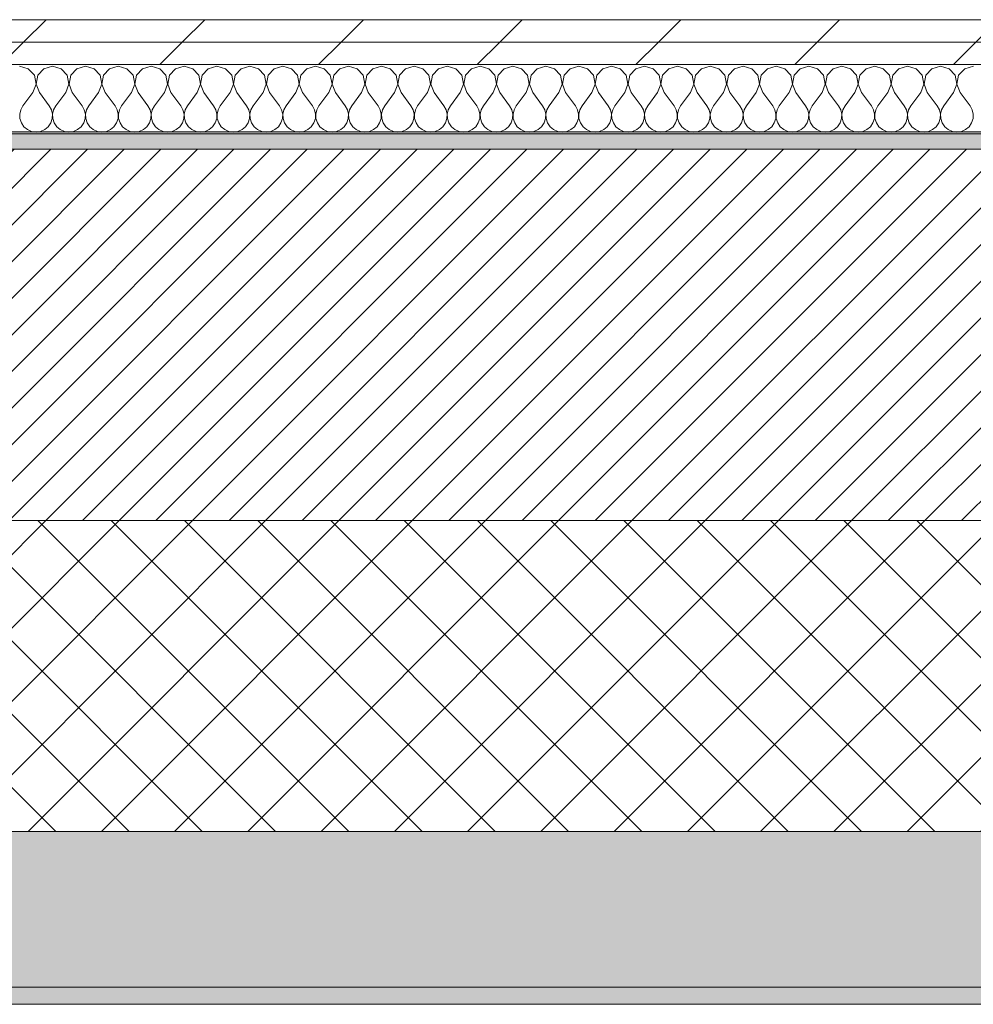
# Model space of a CAD drawing. Header units: millimetres. Extents: x -28277 to 305935, y -19284 to 4746.
# Tile 110 of 136: x 44820 to 45372, y -1736 to -1166. Entities that reach past the tile are written whole.
import ezdxf

# ---------------------------------------------------------------- set-up
doc = ezdxf.new("R2010")
doc.units = ezdxf.units.MM
doc.header["$MEASUREMENT"] = 0
doc.linetypes.add('Wipeout_Contour', pattern=[1000, 0, -1000])
doc.layers.add('12_FAÇ_Façana', color=7, linetype='Continuous')
doc.layers.add('Nuevo_08_E_Envans secs', color=7, linetype='Continuous')
for name, color, linetype, lineweight, true_color in [('12_FAÇ_Façana_Pluma_Nº__102', 7, 'Continuous', 5, 0xcccccc), ('12_FAÇ_Façana_Pluma_Nº__174', 7, 'Continuous', 13, 0xe4ad2c), ('12_FAÇ_Façana_Pluma_Nº__176', 7, 'Continuous', 15, 0x93a0c6), ('Nuevo_08_E_Envans secs_Pluma_Nº__102', 7, 'Continuous', 5, 0xcccccc), ('Nuevo_08_E_Envans secs_Pluma_Nº__177', 7, 'Continuous', 15, 0xf7e046)]:
    doc.layers.add(name, color=color, linetype=linetype, lineweight=lineweight, true_color=true_color)
for name, color, linetype, lineweight in [('12_FAÇ_Façana_Pluma_Nº__2', 8, 'Continuous', 5), ('12_FAÇ_Façana_Pluma_Nº__7', 7, 'Continuous', 5), ('Nuevo_08_E_Envans secs_Pluma_Nº__1', 7, 'Continuous', 5)]:
    doc.layers.add(name, color=color, linetype=linetype, lineweight=lineweight)
pattern_1 = [(45, (55248.37, -37.4), (-91.9239, 91.9239), [97.5, -32.5]), (45, (55248.37, 54.52), (-91.9239, 91.9239), [97.5, -32.5])]

# ---------------------------------------------------------------- blocks, each defined once
blk = doc.blocks.new('Muro_18_1', base_point=(42312.43, -1231.38))
at = {"layer": '12_FAÇ_Façana_Pluma_Nº__102', "linetype": 'Continuous', "lineweight": 0, "true_color": 0xe5e5e5}
for points in [[(42312.43, -1726.38), (46466.43, -1726.38), (46466.43, -1636.38), (43212.51, -1636.38), (43212.51, -1651.38), (42812.5, -1651.38), (42812.5, -1636.38), (42761.56, -1636.38), (42761.56, -1651.38), (42361.55, -1651.38), (42361.55, -1636.38), (42312.43, -1636.38)], [(42312.43, -1736.38), (46466.43, -1736.38), (46466.43, -1726.38), (42312.43, -1726.38)]]:
    blk.add_hatch(color=254, dxfattribs=at).paths.add_polyline_path(points)
at = {"layer": '12_FAÇ_Façana_Pluma_Nº__174', "linetype": 'Continuous', "lineweight": 13, "true_color": 0xe4ad2c}
h = blk.add_hatch(dxfattribs=at)
h.set_pattern_fill('SATE_Aislamiento_0001', color=42, style=0, pattern_type=2)
h.set_pattern_definition([(45, (55248.365, -37.4), (-21.2132, 21.2132), []), (135, (55248.365, -37.4), (21.2132, 21.2132), [])])
h.paths.add_polyline_path([(43212.51, -1636.38), (46466.43, -1636.38), (46466.43, -1456.38), (43212.51, -1456.38)])
at = {"layer": '12_FAÇ_Façana_Pluma_Nº__176', "linetype": 'Continuous', "lineweight": 0, "true_color": 0x495063}
blk.add_hatch(color=251, dxfattribs=at).paths.add_polyline_path([(46466.43, -1231.38), (42312.43, -1231.38), (42312.43, -1241.38), (46466.43, -1241.38)])
at = {"layer": '12_FAÇ_Façana_Pluma_Nº__2', "linetype": 'Continuous', "lineweight": 5}
h = blk.add_hatch(dxfattribs=at)
h.set_pattern_fill('Ceramic_0001', color=8, style=0, pattern_type=2)
h.set_pattern_definition([(45, (55248.365, -37.4), (-10.606602, 10.606602), [])])
h.paths.add_polyline_path([(46466.43, -1241.38), (42312.43, -1241.38), (42312.43, -1456.38), (42361.55, -1456.38), (42361.55, -1251.37), (42761.56, -1251.37), (42761.56, -1456.38), (42812.5, -1456.38), (42812.5, -1251.37), (43212.51, -1251.37), (43212.51, -1456.38), (46466.43, -1456.38)])
at = {"layer": '12_FAÇ_Façana_Pluma_Nº__7', "color": 7, "linetype": 'Continuous', "lineweight": 5}
for p, q in [((46466.43, -1241.38), (42312.43, -1241.38)), ((43212.51, -1456.38), (46466.43, -1456.38)), ((43212.51, -1636.38), (46466.43, -1636.38)), ((42312.43, -1726.38), (46466.43, -1726.38))]:
    blk.add_line(p, q, dxfattribs=at)
at = {"layer": '12_FAÇ_Façana_Pluma_Nº__7', "color": 7, "linetype": 'Continuous', "lineweight": 5, "flags": 128}
for points in [[(46466.43, -1231.38), (42312.43, -1231.38)], [(42312.43, -1736.38), (46466.43, -1736.38)]]:
    blk.add_lwpolyline(points, dxfattribs=at)
blk = doc.blocks.new('*X149', base_point=(55248.37, -37.4))
at = {"layer": 'Nuevo_08_E_Envans secs_Pluma_Nº__102', "color": 254, "linetype": 'Continuous', "lineweight": 5, "true_color": 0xcccccc}
for p, q in [((44824.8, -1194.75), (44819.79, -1193.33)), ((44828.31, -1198.59), (44824.8, -1194.75)), ((44833.83, -1194.75), (44830.32, -1198.59)), ((44838.84, -1193.33), (44833.83, -1194.75)), ((44843.85, -1194.75), (44838.84, -1193.33)), ((44847.36, -1198.59), (44843.85, -1194.75)), ((44852.88, -1194.75), (44849.37, -1198.59)), ((44857.89, -1193.33), (44852.88, -1194.75)), ((44862.9, -1194.75), (44857.89, -1193.33)), ((44866.41, -1198.59), (44862.9, -1194.75)), ((44871.93, -1194.75), (44868.42, -1198.59)), ((44876.94, -1193.33), (44871.93, -1194.75)), ((44881.94, -1194.75), (44876.94, -1193.33)), ((44885.46, -1198.59), (44881.94, -1194.75)), ((44890.98, -1194.75), (44887.47, -1198.59)), ((44895.98, -1193.33), (44890.98, -1194.75)), ((44900.99, -1194.75), (44895.98, -1193.33)), ((44904.5, -1198.59), (44900.99, -1194.75)), ((44910.03, -1194.75), (44906.51, -1198.59)), ((44915.03, -1193.33), (44910.03, -1194.75)), ((44920.04, -1194.75), (44915.03, -1193.33)), ((44923.55, -1198.59), (44920.04, -1194.75)), ((44929.07, -1194.75), (44925.56, -1198.59)), ((44934.08, -1193.33), (44929.07, -1194.75)), ((44939.09, -1194.75), (44934.08, -1193.33)), ((44942.6, -1198.59), (44939.09, -1194.75)), ((44948.12, -1194.75), (44944.61, -1198.59)), ((44953.13, -1193.33), (44948.12, -1194.75)), ((44958.13, -1194.75), (44953.13, -1193.33)), ((44961.65, -1198.59), (44958.13, -1194.75)), ((44967.17, -1194.75), (44963.66, -1198.59)), ((44972.17, -1193.33), (44967.17, -1194.75)), ((44977.18, -1194.75), (44972.17, -1193.33)), ((44980.69, -1198.59), (44977.18, -1194.75)), ((44986.22, -1194.75), (44982.7, -1198.59)), ((44991.22, -1193.33), (44986.22, -1194.75)), ((44996.23, -1194.75), (44991.22, -1193.33)), ((44999.74, -1198.59), (44996.23, -1194.75)), ((45005.26, -1194.75), (45001.75, -1198.59)), ((45010.27, -1193.33), (45005.26, -1194.75)), ((45015.28, -1194.75), (45010.27, -1193.33)), ((45018.79, -1198.59), (45015.28, -1194.75)), ((45024.31, -1194.75), (45020.8, -1198.59)), ((45029.32, -1193.33), (45024.31, -1194.75)), ((45034.32, -1194.75), (45029.32, -1193.33)), ((45037.84, -1198.59), (45034.32, -1194.75)), ((45043.36, -1194.75), (45039.85, -1198.59)), ((45048.37, -1193.33), (45043.36, -1194.75)), ((45053.37, -1194.75), (45048.37, -1193.33)), ((45056.88, -1198.59), (45053.37, -1194.75)), ((45062.41, -1194.75), (45058.89, -1198.59)), ((45067.41, -1193.33), (45062.41, -1194.75)), ((45072.42, -1194.75), (45067.41, -1193.33)), ((45075.93, -1198.59), (45072.42, -1194.75)), ((45081.45, -1194.75), (45077.94, -1198.59)), ((45086.46, -1193.33), (45081.45, -1194.75)), ((45091.47, -1194.75), (45086.46, -1193.33)), ((45094.98, -1198.59), (45091.47, -1194.75)), ((45100.5, -1194.75), (45096.99, -1198.59)), ((45105.51, -1193.33), (45100.5, -1194.75)), ((45110.52, -1194.75), (45105.51, -1193.33)), ((45114.03, -1198.59), (45110.52, -1194.75)), ((45119.55, -1194.75), (45116.04, -1198.59)), ((45124.56, -1193.33), (45119.55, -1194.75)), ((45129.56, -1194.75), (45124.56, -1193.33)), ((45133.07, -1198.59), (45129.56, -1194.75)), ((45138.6, -1194.75), (45135.09, -1198.59)), ((45143.6, -1193.33), (45138.6, -1194.75)), ((45148.61, -1194.75), (45143.6, -1193.33)), ((45152.12, -1198.59), (45148.61, -1194.75)), ((45157.64, -1194.75), (45154.13, -1198.59)), ((45162.65, -1193.33), (45157.64, -1194.75)), ((45167.66, -1194.75), (45162.65, -1193.33)), ((45171.17, -1198.59), (45167.66, -1194.75)), ((45176.69, -1194.75), (45173.18, -1198.59)), ((45181.7, -1193.33), (45176.69, -1194.75)), ((45186.71, -1194.75), (45181.7, -1193.33)), ((45190.22, -1198.59), (45186.71, -1194.75)), ((45195.74, -1194.75), (45192.23, -1198.59)), ((45200.75, -1193.33), (45195.74, -1194.75)), ((45205.75, -1194.75), (45200.75, -1193.33)), ((45209.26, -1198.59), (45205.75, -1194.75)), ((45214.79, -1194.75), (45211.28, -1198.59)), ((45219.79, -1193.33), (45214.79, -1194.75)), ((45224.8, -1194.75), (45219.79, -1193.33)), ((45228.31, -1198.59), (45224.8, -1194.75)), ((45233.83, -1194.75), (45230.32, -1198.59)), ((45238.84, -1193.33), (45233.83, -1194.75)), ((45243.85, -1194.75), (45238.84, -1193.33)), ((45247.36, -1198.59), (45243.85, -1194.75)), ((45252.88, -1194.75), (45249.37, -1198.59)), ((45257.89, -1193.33), (45252.88, -1194.75)), ((45262.9, -1194.75), (45257.89, -1193.33)), ((45266.41, -1198.59), (45262.9, -1194.75)), ((45271.93, -1194.75), (45268.42, -1198.59)), ((45276.94, -1193.33), (45271.93, -1194.75)), ((45281.94, -1194.75), (45276.94, -1193.33)), ((45285.46, -1198.59), (45281.94, -1194.75)), ((45290.98, -1194.75), (45287.47, -1198.59)), ((45295.98, -1193.33), (45290.98, -1194.75)), ((45300.99, -1194.75), (45295.98, -1193.33)), ((45304.5, -1198.59), (45300.99, -1194.75)), ((45310.03, -1194.75), (45306.51, -1198.59)), ((45315.03, -1193.33), (45310.03, -1194.75)), ((45320.04, -1194.75), (45315.03, -1193.33)), ((45323.55, -1198.59), (45320.04, -1194.75)), ((45329.07, -1194.75), (45325.56, -1198.59)), ((45334.08, -1193.33), (45329.07, -1194.75)), ((45339.09, -1194.75), (45334.08, -1193.33)), ((45342.6, -1198.59), (45339.09, -1194.75)), ((45348.12, -1194.75), (45344.61, -1198.59)), ((45353.13, -1193.33), (45348.12, -1194.75)), ((45358.13, -1194.75), (45353.13, -1193.33)), ((45361.65, -1198.59), (45358.13, -1194.75)), ((45367.17, -1194.75), (45363.66, -1198.59)), ((45372.17, -1193.33), (45367.17, -1194.75)), ((44829.28, -1203.71), (44828.31, -1198.59)), ((44830.32, -1198.59), (44829.36, -1203.71)), ((44848.33, -1203.71), (44847.36, -1198.59)), ((44849.37, -1198.59), (44848.4, -1203.71)), ((44867.37, -1203.71), (44866.41, -1198.59)), ((44868.42, -1198.59), (44867.45, -1203.71)), ((44886.42, -1203.71), (44885.46, -1198.59)), ((44887.47, -1198.59), (44886.5, -1203.71)), ((44905.47, -1203.71), (44904.5, -1198.59)), ((44906.51, -1198.59), (44905.55, -1203.71)), ((44924.52, -1203.71), (44923.55, -1198.59)), ((44925.56, -1198.59), (44924.59, -1203.71)), ((44943.57, -1203.71), (44942.6, -1198.59)), ((44944.61, -1198.59), (44943.64, -1203.71)), ((44962.61, -1203.71), (44961.65, -1198.59)), ((44963.66, -1198.59), (44962.69, -1203.71)), ((44981.66, -1203.71), (44980.69, -1198.59)), ((44982.7, -1198.59), (44981.74, -1203.71)), ((45000.71, -1203.71), (44999.74, -1198.59)), ((45001.75, -1198.59), (45000.78, -1203.71)), ((45019.76, -1203.71), (45018.79, -1198.59)), ((45020.8, -1198.59), (45019.83, -1203.71)), ((45038.8, -1203.71), (45037.84, -1198.59)), ((45039.85, -1198.59), (45038.88, -1203.71)), ((45057.85, -1203.71), (45056.88, -1198.59)), ((45058.89, -1198.59), (45057.93, -1203.71)), ((45076.9, -1203.71), (45075.93, -1198.59)), ((45077.94, -1198.59), (45076.98, -1203.71)), ((45095.95, -1203.71), (45094.98, -1198.59)), ((45096.99, -1198.59), (45096.02, -1203.71)), ((45114.99, -1203.71), (45114.03, -1198.59)), ((45116.04, -1198.59), (45115.07, -1203.71)), ((45134.04, -1203.71), (45133.07, -1198.59)), ((45135.09, -1198.59), (45134.12, -1203.71)), ((45153.09, -1203.71), (45152.12, -1198.59)), ((45154.13, -1198.59), (45153.17, -1203.71)), ((45172.14, -1203.71), (45171.17, -1198.59)), ((45173.18, -1198.59), (45172.21, -1203.71)), ((45191.18, -1203.71), (45190.22, -1198.59)), ((45192.23, -1198.59), (45191.26, -1203.71)), ((45210.23, -1203.71), (45209.26, -1198.59)), ((45211.28, -1198.59), (45210.31, -1203.71)), ((45229.28, -1203.71), (45228.31, -1198.59)), ((45230.32, -1198.59), (45229.36, -1203.71)), ((45248.33, -1203.71), (45247.36, -1198.59)), ((45249.37, -1198.59), (45248.4, -1203.71)), ((45267.37, -1203.71), (45266.41, -1198.59)), ((45268.42, -1198.59), (45267.45, -1203.71)), ((45286.42, -1203.71), (45285.46, -1198.59)), ((45287.47, -1198.59), (45286.5, -1203.71)), ((45305.47, -1203.71), (45304.5, -1198.59)), ((45306.51, -1198.59), (45305.55, -1203.71)), ((45324.52, -1203.71), (45323.55, -1198.59)), ((45325.56, -1198.59), (45324.59, -1203.71)), ((45343.57, -1203.71), (45342.6, -1198.59)), ((45344.61, -1198.59), (45343.64, -1203.71)), ((45362.61, -1203.71), (45361.65, -1198.59)), ((45363.66, -1198.59), (45362.69, -1203.71)), ((44827.41, -1208.57), (44829.28, -1203.71)), ((44829.36, -1203.71), (44831.22, -1208.57)), ((44846.46, -1208.57), (44848.33, -1203.71)), ((44848.4, -1203.71), (44850.27, -1208.57)), ((44865.51, -1208.57), (44867.37, -1203.71)), ((44867.45, -1203.71), (44869.32, -1208.57)), ((44884.56, -1208.57), (44886.42, -1203.71)), ((44886.5, -1203.71), (44888.37, -1208.57)), ((44903.6, -1208.57), (44905.47, -1203.71)), ((44905.55, -1203.71), (44907.41, -1208.57)), ((44922.65, -1208.57), (44924.52, -1203.71)), ((44924.59, -1203.71), (44926.46, -1208.57)), ((44941.7, -1208.57), (44943.57, -1203.71)), ((44943.64, -1203.71), (44945.51, -1208.57)), ((44960.75, -1208.57), (44962.61, -1203.71)), ((44962.69, -1203.71), (44964.56, -1208.57)), ((44979.79, -1208.57), (44981.66, -1203.71)), ((44981.74, -1203.71), (44983.6, -1208.57)), ((44998.84, -1208.57), (45000.71, -1203.71)), ((45000.78, -1203.71), (45002.65, -1208.57)), ((45017.89, -1208.57), (45019.76, -1203.71)), ((45019.83, -1203.71), (45021.7, -1208.57)), ((45036.94, -1208.57), (45038.8, -1203.71)), ((45038.88, -1203.71), (45040.75, -1208.57)), ((45055.98, -1208.57), (45057.85, -1203.71)), ((45057.93, -1203.71), (45059.79, -1208.57)), ((45075.03, -1208.57), (45076.9, -1203.71)), ((45076.98, -1203.71), (45078.84, -1208.57)), ((45094.08, -1208.57), (45095.95, -1203.71)), ((45096.02, -1203.71), (45097.89, -1208.57)), ((45113.13, -1208.57), (45114.99, -1203.71)), ((45115.07, -1203.71), (45116.94, -1208.57)), ((45132.17, -1208.57), (45134.04, -1203.71)), ((45134.12, -1203.71), (45135.98, -1208.57)), ((45151.22, -1208.57), (45153.09, -1203.71)), ((45153.17, -1203.71), (45155.03, -1208.57)), ((45170.27, -1208.57), (45172.14, -1203.71)), ((45172.21, -1203.71), (45174.08, -1208.57)), ((45189.32, -1208.57), (45191.18, -1203.71)), ((45191.26, -1203.71), (45193.13, -1208.57)), ((45208.37, -1208.57), (45210.23, -1203.71)), ((45210.31, -1203.71), (45212.17, -1208.57)), ((45227.41, -1208.57), (45229.28, -1203.71)), ((45229.36, -1203.71), (45231.22, -1208.57)), ((45246.46, -1208.57), (45248.33, -1203.71)), ((45248.4, -1203.71), (45250.27, -1208.57)), ((45265.51, -1208.57), (45267.37, -1203.71)), ((45267.45, -1203.71), (45269.32, -1208.57)), ((45284.56, -1208.57), (45286.42, -1203.71)), ((45286.5, -1203.71), (45288.37, -1208.57)), ((45303.6, -1208.57), (45305.47, -1203.71)), ((45305.55, -1203.71), (45307.41, -1208.57)), ((45322.65, -1208.57), (45324.52, -1203.71)), ((45324.59, -1203.71), (45326.46, -1208.57)), ((45341.7, -1208.57), (45343.57, -1203.71)), ((45343.64, -1203.71), (45345.51, -1208.57)), ((45360.75, -1208.57), (45362.61, -1203.71)), ((45362.69, -1203.71), (45364.56, -1208.57)), ((44827.41, -1208.57), (44821.7, -1216.19)), ((44831.22, -1208.57), (44836.94, -1216.19)), ((44846.46, -1208.57), (44840.75, -1216.19)), ((44850.27, -1208.57), (44855.98, -1216.19)), ((44865.51, -1208.57), (44859.79, -1216.19)), ((44869.32, -1208.57), (44875.03, -1216.19)), ((44884.56, -1208.57), (44878.84, -1216.19)), ((44888.37, -1208.57), (44894.08, -1216.19)), ((44903.6, -1208.57), (44897.89, -1216.19)), ((44907.41, -1208.57), (44913.13, -1216.19)), ((44922.65, -1208.57), (44916.94, -1216.19)), ((44926.46, -1208.57), (44932.17, -1216.19)), ((44941.7, -1208.57), (44935.98, -1216.19)), ((44945.51, -1208.57), (44951.22, -1216.19)), ((44960.75, -1208.57), (44955.03, -1216.19)), ((44964.56, -1208.57), (44970.27, -1216.19)), ((44979.79, -1208.57), (44974.08, -1216.19)), ((44983.6, -1208.57), (44989.32, -1216.19)), ((44998.84, -1208.57), (44993.13, -1216.19)), ((45002.65, -1208.57), (45008.37, -1216.19)), ((45017.89, -1208.57), (45012.17, -1216.19)), ((45021.7, -1208.57), (45027.41, -1216.19)), ((45036.94, -1208.57), (45031.22, -1216.19)), ((45040.75, -1208.57), (45046.46, -1216.19)), ((45055.98, -1208.57), (45050.27, -1216.19)), ((45059.79, -1208.57), (45065.51, -1216.19)), ((45075.03, -1208.57), (45069.32, -1216.19)), ((45078.84, -1208.57), (45084.56, -1216.19)), ((45094.08, -1208.57), (45088.37, -1216.19)), ((45097.89, -1208.57), (45103.6, -1216.19)), ((45113.13, -1208.57), (45107.41, -1216.19)), ((45116.94, -1208.57), (45122.65, -1216.19)), ((45132.17, -1208.57), (45126.46, -1216.19)), ((45135.98, -1208.57), (45141.7, -1216.19)), ((45151.22, -1208.57), (45145.51, -1216.19)), ((45155.03, -1208.57), (45160.75, -1216.19)), ((45170.27, -1208.57), (45164.56, -1216.19)), ((45174.08, -1208.57), (45179.79, -1216.19)), ((45189.32, -1208.57), (45183.6, -1216.19)), ((45193.13, -1208.57), (45198.84, -1216.19)), ((45208.37, -1208.57), (45202.65, -1216.19)), ((45212.17, -1208.57), (45217.89, -1216.19)), ((45227.41, -1208.57), (45221.7, -1216.19)), ((45231.22, -1208.57), (45236.94, -1216.19)), ((45246.46, -1208.57), (45240.75, -1216.19)), ((45250.27, -1208.57), (45255.98, -1216.19)), ((45265.51, -1208.57), (45259.79, -1216.19)), ((45269.32, -1208.57), (45275.03, -1216.19)), ((45284.56, -1208.57), (45278.84, -1216.19)), ((45288.37, -1208.57), (45294.08, -1216.19)), ((45303.6, -1208.57), (45297.89, -1216.19)), ((45307.41, -1208.57), (45313.13, -1216.19)), ((45322.65, -1208.57), (45316.94, -1216.19)), ((45326.46, -1208.57), (45332.17, -1216.19)), ((45341.7, -1208.57), (45335.98, -1216.19)), ((45345.51, -1208.57), (45351.22, -1216.19)), ((45360.75, -1208.57), (45355.03, -1216.19)), ((45364.56, -1208.57), (45370.27, -1216.19)), ((44820.43, -1218.48), (44819.83, -1221.04)), ((44821.7, -1216.19), (44820.43, -1218.48)), ((44838.21, -1218.48), (44836.94, -1216.19)), ((44838.8, -1221.04), (44838.21, -1218.48)), ((44839.47, -1218.48), (44838.88, -1221.04)), ((44840.75, -1216.19), (44839.47, -1218.48)), ((44857.26, -1218.48), (44855.98, -1216.19)), ((44857.85, -1221.04), (44857.26, -1218.48)), ((44858.52, -1218.48), (44857.93, -1221.04)), ((44859.79, -1216.19), (44858.52, -1218.48)), ((44876.3, -1218.48), (44875.03, -1216.19)), ((44876.9, -1221.04), (44876.3, -1218.48)), ((44877.57, -1218.48), (44876.98, -1221.04)), ((44878.84, -1216.19), (44877.57, -1218.48)), ((44895.35, -1218.48), (44894.08, -1216.19)), ((44895.95, -1221.04), (44895.35, -1218.48)), ((44896.62, -1218.48), (44896.02, -1221.04)), ((44897.89, -1216.19), (44896.62, -1218.48)), ((44914.4, -1218.48), (44913.13, -1216.19)), ((44914.99, -1221.04), (44914.4, -1218.48)), ((44915.67, -1218.48), (44915.07, -1221.04)), ((44916.94, -1216.19), (44915.67, -1218.48)), ((44933.45, -1218.48), (44932.17, -1216.19)), ((44934.04, -1221.04), (44933.45, -1218.48)), ((44934.71, -1218.48), (44934.12, -1221.04)), ((44935.98, -1216.19), (44934.71, -1218.48)), ((44952.49, -1218.48), (44951.22, -1216.19)), ((44953.09, -1221.04), (44952.49, -1218.48)), ((44953.76, -1218.48), (44953.17, -1221.04)), ((44955.03, -1216.19), (44953.76, -1218.48)), ((44971.54, -1218.48), (44970.27, -1216.19)), ((44972.14, -1221.04), (44971.54, -1218.48)), ((44972.81, -1218.48), (44972.21, -1221.04)), ((44974.08, -1216.19), (44972.81, -1218.48)), ((44990.59, -1218.48), (44989.32, -1216.19)), ((44991.18, -1221.04), (44990.59, -1218.48)), ((44991.86, -1218.48), (44991.26, -1221.04)), ((44993.13, -1216.19), (44991.86, -1218.48)), ((45009.64, -1218.48), (45008.37, -1216.19)), ((45010.23, -1221.04), (45009.64, -1218.48)), ((45010.9, -1218.48), (45010.31, -1221.04)), ((45012.17, -1216.19), (45010.9, -1218.48)), ((45028.68, -1218.48), (45027.41, -1216.19)), ((45029.28, -1221.04), (45028.68, -1218.48)), ((45029.95, -1218.48), (45029.36, -1221.04)), ((45031.22, -1216.19), (45029.95, -1218.48)), ((45047.73, -1218.48), (45046.46, -1216.19)), ((45048.33, -1221.04), (45047.73, -1218.48)), ((45049, -1218.48), (45048.4, -1221.04)), ((45050.27, -1216.19), (45049, -1218.48)), ((45066.78, -1218.48), (45065.51, -1216.19)), ((45067.37, -1221.04), (45066.78, -1218.48)), ((45068.05, -1218.48), (45067.45, -1221.04)), ((45069.32, -1216.19), (45068.05, -1218.48)), ((45085.83, -1218.48), (45084.56, -1216.19)), ((45086.42, -1221.04), (45085.83, -1218.48)), ((45087.09, -1218.48), (45086.5, -1221.04)), ((45088.37, -1216.19), (45087.09, -1218.48)), ((45104.88, -1218.48), (45103.6, -1216.19)), ((45105.47, -1221.04), (45104.88, -1218.48)), ((45106.14, -1218.48), (45105.55, -1221.04)), ((45107.41, -1216.19), (45106.14, -1218.48)), ((45123.92, -1218.48), (45122.65, -1216.19)), ((45124.52, -1221.04), (45123.92, -1218.48)), ((45125.19, -1218.48), (45124.59, -1221.04)), ((45126.46, -1216.19), (45125.19, -1218.48)), ((45142.97, -1218.48), (45141.7, -1216.19)), ((45143.57, -1221.04), (45142.97, -1218.48)), ((45144.24, -1218.48), (45143.64, -1221.04)), ((45145.51, -1216.19), (45144.24, -1218.48)), ((45162.02, -1218.48), (45160.75, -1216.19)), ((45162.61, -1221.04), (45162.02, -1218.48)), ((45163.28, -1218.48), (45162.69, -1221.04)), ((45164.56, -1216.19), (45163.28, -1218.48)), ((45181.07, -1218.48), (45179.79, -1216.19)), ((45181.66, -1221.04), (45181.07, -1218.48)), ((45182.33, -1218.48), (45181.74, -1221.04)), ((45183.6, -1216.19), (45182.33, -1218.48)), ((45200.11, -1218.48), (45198.84, -1216.19)), ((45200.71, -1221.04), (45200.11, -1218.48)), ((45201.38, -1218.48), (45200.78, -1221.04)), ((45202.65, -1216.19), (45201.38, -1218.48)), ((45219.16, -1218.48), (45217.89, -1216.19)), ((45219.76, -1221.04), (45219.16, -1218.48)), ((45220.43, -1218.48), (45219.83, -1221.04)), ((45221.7, -1216.19), (45220.43, -1218.48)), ((45238.21, -1218.48), (45236.94, -1216.19)), ((45238.8, -1221.04), (45238.21, -1218.48)), ((45239.47, -1218.48), (45238.88, -1221.04)), ((45240.75, -1216.19), (45239.47, -1218.48)), ((45257.26, -1218.48), (45255.98, -1216.19)), ((45257.85, -1221.04), (45257.26, -1218.48)), ((45258.52, -1218.48), (45257.93, -1221.04)), ((45259.79, -1216.19), (45258.52, -1218.48)), ((45276.3, -1218.48), (45275.03, -1216.19)), ((45276.9, -1221.04), (45276.3, -1218.48)), ((45277.57, -1218.48), (45276.98, -1221.04)), ((45278.84, -1216.19), (45277.57, -1218.48)), ((45295.35, -1218.48), (45294.08, -1216.19)), ((45295.95, -1221.04), (45295.35, -1218.48)), ((45296.62, -1218.48), (45296.02, -1221.04)), ((45297.89, -1216.19), (45296.62, -1218.48)), ((45314.4, -1218.48), (45313.13, -1216.19)), ((45314.99, -1221.04), (45314.4, -1218.48)), ((45315.67, -1218.48), (45315.07, -1221.04)), ((45316.94, -1216.19), (45315.67, -1218.48)), ((45333.45, -1218.48), (45332.17, -1216.19)), ((45334.04, -1221.04), (45333.45, -1218.48)), ((45334.71, -1218.48), (45334.12, -1221.04)), ((45335.98, -1216.19), (45334.71, -1218.48)), ((45352.49, -1218.48), (45351.22, -1216.19)), ((45353.09, -1221.04), (45352.49, -1218.48)), ((45353.76, -1218.48), (45353.17, -1221.04)), ((45355.03, -1216.19), (45353.76, -1218.48)), ((45371.54, -1218.48), (45370.27, -1216.19)), ((45372.14, -1221.04), (45371.54, -1218.48)), ((44819.83, -1221.04), (44819.96, -1223.67)), ((44819.96, -1223.67), (44820.8, -1226.16)), ((44837.84, -1226.16), (44838.68, -1223.67)), ((44838.68, -1223.67), (44838.8, -1221.04)), ((44838.88, -1221.04), (44839.01, -1223.67)), ((44839.01, -1223.67), (44839.85, -1226.16)), ((44856.88, -1226.16), (44857.72, -1223.67)), ((44857.72, -1223.67), (44857.85, -1221.04)), ((44857.93, -1221.04), (44858.06, -1223.67)), ((44858.06, -1223.67), (44858.89, -1226.16)), ((44875.93, -1226.16), (44876.77, -1223.67)), ((44876.77, -1223.67), (44876.9, -1221.04)), ((44876.98, -1221.04), (44877.1, -1223.67)), ((44877.1, -1223.67), (44877.94, -1226.16)), ((44894.98, -1226.16), (44895.82, -1223.67)), ((44895.82, -1223.67), (44895.95, -1221.04)), ((44896.02, -1221.04), (44896.15, -1223.67)), ((44896.15, -1223.67), (44896.99, -1226.16)), ((44914.03, -1226.16), (44914.87, -1223.67)), ((44914.87, -1223.67), (44914.99, -1221.04)), ((44915.07, -1221.04), (44915.2, -1223.67)), ((44915.2, -1223.67), (44916.04, -1226.16)), ((44933.07, -1226.16), (44933.91, -1223.67)), ((44933.91, -1223.67), (44934.04, -1221.04)), ((44934.12, -1221.04), (44934.25, -1223.67)), ((44934.25, -1223.67), (44935.09, -1226.16)), ((44952.12, -1226.16), (44952.96, -1223.67)), ((44952.96, -1223.67), (44953.09, -1221.04)), ((44953.17, -1221.04), (44953.29, -1223.67)), ((44953.29, -1223.67), (44954.13, -1226.16)), ((44971.17, -1226.16), (44972.01, -1223.67)), ((44972.01, -1223.67), (44972.14, -1221.04)), ((44972.21, -1221.04), (44972.34, -1223.67)), ((44972.34, -1223.67), (44973.18, -1226.16)), ((44990.22, -1226.16), (44991.06, -1223.67)), ((44991.06, -1223.67), (44991.18, -1221.04)), ((44991.26, -1221.04), (44991.39, -1223.67)), ((44991.39, -1223.67), (44992.23, -1226.16)), ((45009.26, -1226.16), (45010.1, -1223.67)), ((45010.1, -1223.67), (45010.23, -1221.04)), ((45010.31, -1221.04), (45010.44, -1223.67)), ((45010.44, -1223.67), (45011.28, -1226.16)), ((45028.31, -1226.16), (45029.15, -1223.67)), ((45029.15, -1223.67), (45029.28, -1221.04)), ((45029.36, -1221.04), (45029.48, -1223.67)), ((45029.48, -1223.67), (45030.32, -1226.16)), ((45047.36, -1226.16), (45048.2, -1223.67)), ((45048.2, -1223.67), (45048.33, -1221.04)), ((45048.4, -1221.04), (45048.53, -1223.67)), ((45048.53, -1223.67), (45049.37, -1226.16)), ((45066.41, -1226.16), (45067.25, -1223.67)), ((45067.25, -1223.67), (45067.37, -1221.04)), ((45067.45, -1221.04), (45067.58, -1223.67)), ((45067.58, -1223.67), (45068.42, -1226.16)), ((45085.46, -1226.16), (45086.29, -1223.67)), ((45086.29, -1223.67), (45086.42, -1221.04)), ((45086.5, -1221.04), (45086.63, -1223.67)), ((45086.63, -1223.67), (45087.47, -1226.16)), ((45104.5, -1226.16), (45105.34, -1223.67)), ((45105.34, -1223.67), (45105.47, -1221.04)), ((45105.55, -1221.04), (45105.67, -1223.67)), ((45105.67, -1223.67), (45106.51, -1226.16)), ((45123.55, -1226.16), (45124.39, -1223.67)), ((45124.39, -1223.67), (45124.52, -1221.04)), ((45124.59, -1221.04), (45124.72, -1223.67)), ((45124.72, -1223.67), (45125.56, -1226.16)), ((45142.6, -1226.16), (45143.44, -1223.67)), ((45143.44, -1223.67), (45143.57, -1221.04)), ((45143.64, -1221.04), (45143.77, -1223.67)), ((45143.77, -1223.67), (45144.61, -1226.16)), ((45161.65, -1226.16), (45162.49, -1223.67)), ((45162.49, -1223.67), (45162.61, -1221.04)), ((45162.69, -1221.04), (45162.82, -1223.67)), ((45162.82, -1223.67), (45163.66, -1226.16)), ((45180.69, -1226.16), (45181.53, -1223.67)), ((45181.53, -1223.67), (45181.66, -1221.04)), ((45181.74, -1221.04), (45181.86, -1223.67)), ((45181.86, -1223.67), (45182.7, -1226.16)), ((45199.74, -1226.16), (45200.58, -1223.67)), ((45200.58, -1223.67), (45200.71, -1221.04)), ((45200.78, -1221.04), (45200.91, -1223.67)), ((45200.91, -1223.67), (45201.75, -1226.16)), ((45218.79, -1226.16), (45219.63, -1223.67)), ((45219.63, -1223.67), (45219.76, -1221.04)), ((45219.83, -1221.04), (45219.96, -1223.67)), ((45219.96, -1223.67), (45220.8, -1226.16)), ((45237.84, -1226.16), (45238.68, -1223.67)), ((45238.68, -1223.67), (45238.8, -1221.04)), ((45238.88, -1221.04), (45239.01, -1223.67)), ((45239.01, -1223.67), (45239.85, -1226.16)), ((45256.88, -1226.16), (45257.72, -1223.67)), ((45257.72, -1223.67), (45257.85, -1221.04)), ((45257.93, -1221.04), (45258.06, -1223.67)), ((45258.06, -1223.67), (45258.89, -1226.16)), ((45275.93, -1226.16), (45276.77, -1223.67)), ((45276.77, -1223.67), (45276.9, -1221.04)), ((45276.98, -1221.04), (45277.1, -1223.67)), ((45277.1, -1223.67), (45277.94, -1226.16)), ((45294.98, -1226.16), (45295.82, -1223.67)), ((45295.82, -1223.67), (45295.95, -1221.04)), ((45296.02, -1221.04), (45296.15, -1223.67)), ((45296.15, -1223.67), (45296.99, -1226.16)), ((45314.03, -1226.16), (45314.87, -1223.67)), ((45314.87, -1223.67), (45314.99, -1221.04)), ((45315.07, -1221.04), (45315.2, -1223.67)), ((45315.2, -1223.67), (45316.04, -1226.16)), ((45333.07, -1226.16), (45333.91, -1223.67)), ((45333.91, -1223.67), (45334.04, -1221.04)), ((45334.12, -1221.04), (45334.25, -1223.67)), ((45334.25, -1223.67), (45335.09, -1226.16)), ((45352.12, -1226.16), (45352.96, -1223.67)), ((45352.96, -1223.67), (45353.09, -1221.04)), ((45353.17, -1221.04), (45353.29, -1223.67)), ((45353.29, -1223.67), (45354.13, -1226.16)), ((45371.17, -1226.16), (45372.01, -1223.67)), ((45372.01, -1223.67), (45372.14, -1221.04)), ((44820.8, -1226.16), (44822.29, -1228.32)), ((44822.29, -1228.32), (44824.31, -1230)), ((44824.31, -1230), (44826.72, -1231.06)), ((44826.72, -1231.06), (44829.32, -1231.42)), ((44829.32, -1231.42), (44831.92, -1231.06)), ((44831.92, -1231.06), (44834.32, -1230)), ((44834.32, -1230), (44836.35, -1228.32)), ((44836.35, -1228.32), (44837.84, -1226.16)), ((44839.85, -1226.16), (44841.34, -1228.32)), ((44841.34, -1228.32), (44843.36, -1230)), ((44843.36, -1230), (44845.76, -1231.06)), ((44845.76, -1231.06), (44848.37, -1231.42)), ((44848.37, -1231.42), (44850.97, -1231.06)), ((44850.97, -1231.06), (44853.37, -1230)), ((44853.37, -1230), (44855.4, -1228.32)), ((44855.4, -1228.32), (44856.88, -1226.16)), ((44858.89, -1226.16), (44860.38, -1228.32)), ((44860.38, -1228.32), (44862.41, -1230)), ((44862.41, -1230), (44864.81, -1231.06)), ((44864.81, -1231.06), (44867.41, -1231.42)), ((44867.41, -1231.42), (44870.02, -1231.06)), ((44870.02, -1231.06), (44872.42, -1230)), ((44872.42, -1230), (44874.44, -1228.32)), ((44874.44, -1228.32), (44875.93, -1226.16)), ((44877.94, -1226.16), (44879.43, -1228.32)), ((44879.43, -1228.32), (44881.45, -1230)), ((44881.45, -1230), (44883.86, -1231.06)), ((44883.86, -1231.06), (44886.46, -1231.42)), ((44886.46, -1231.42), (44889.06, -1231.06)), ((44889.06, -1231.06), (44891.47, -1230)), ((44891.47, -1230), (44893.49, -1228.32)), ((44893.49, -1228.32), (44894.98, -1226.16)), ((44896.99, -1226.16), (44898.48, -1228.32)), ((44898.48, -1228.32), (44900.5, -1230)), ((44900.5, -1230), (44902.91, -1231.06)), ((44902.91, -1231.06), (44905.51, -1231.42)), ((44905.51, -1231.42), (44908.11, -1231.06)), ((44908.11, -1231.06), (44910.52, -1230)), ((44910.52, -1230), (44912.54, -1228.32)), ((44912.54, -1228.32), (44914.03, -1226.16)), ((44916.04, -1226.16), (44917.53, -1228.32)), ((44917.53, -1228.32), (44919.55, -1230)), ((44919.55, -1230), (44921.95, -1231.06)), ((44921.95, -1231.06), (44924.56, -1231.42)), ((44924.56, -1231.42), (44927.16, -1231.06)), ((44927.16, -1231.06), (44929.56, -1230)), ((44929.56, -1230), (44931.59, -1228.32)), ((44931.59, -1228.32), (44933.07, -1226.16)), ((44935.09, -1226.16), (44936.57, -1228.32)), ((44936.57, -1228.32), (44938.6, -1230)), ((44938.6, -1230), (44941, -1231.06)), ((44941, -1231.06), (44943.6, -1231.42)), ((44943.6, -1231.42), (44946.21, -1231.06)), ((44946.21, -1231.06), (44948.61, -1230)), ((44948.61, -1230), (44950.63, -1228.32)), ((44950.63, -1228.32), (44952.12, -1226.16)), ((44954.13, -1226.16), (44955.62, -1228.32)), ((44955.62, -1228.32), (44957.64, -1230)), ((44957.64, -1230), (44960.05, -1231.06)), ((44960.05, -1231.06), (44962.65, -1231.42)), ((44962.65, -1231.42), (44965.25, -1231.06)), ((44965.25, -1231.06), (44967.66, -1230)), ((44967.66, -1230), (44969.68, -1228.32)), ((44969.68, -1228.32), (44971.17, -1226.16)), ((44973.18, -1226.16), (44974.67, -1228.32)), ((44974.67, -1228.32), (44976.69, -1230)), ((44976.69, -1230), (44979.1, -1231.06)), ((44979.1, -1231.06), (44981.7, -1231.42)), ((44981.7, -1231.42), (44984.3, -1231.06)), ((44984.3, -1231.06), (44986.71, -1230)), ((44986.71, -1230), (44988.73, -1228.32)), ((44988.73, -1228.32), (44990.22, -1226.16)), ((44992.23, -1226.16), (44993.72, -1228.32)), ((44993.72, -1228.32), (44995.74, -1230)), ((44995.74, -1230), (44998.14, -1231.06)), ((44998.14, -1231.06), (45000.75, -1231.42)), ((45000.75, -1231.42), (45003.35, -1231.06)), ((45003.35, -1231.06), (45005.75, -1230)), ((45005.75, -1230), (45007.78, -1228.32)), ((45007.78, -1228.32), (45009.26, -1226.16)), ((45011.28, -1226.16), (45012.76, -1228.32)), ((45012.76, -1228.32), (45014.79, -1230)), ((45014.79, -1230), (45017.19, -1231.06)), ((45017.19, -1231.06), (45019.79, -1231.42)), ((45019.79, -1231.42), (45022.4, -1231.06)), ((45022.4, -1231.06), (45024.8, -1230)), ((45024.8, -1230), (45026.82, -1228.32)), ((45026.82, -1228.32), (45028.31, -1226.16)), ((45030.32, -1226.16), (45031.81, -1228.32)), ((45031.81, -1228.32), (45033.83, -1230)), ((45033.83, -1230), (45036.24, -1231.06)), ((45036.24, -1231.06), (45038.84, -1231.42)), ((45038.84, -1231.42), (45041.44, -1231.06)), ((45041.44, -1231.06), (45043.85, -1230)), ((45043.85, -1230), (45045.87, -1228.32)), ((45045.87, -1228.32), (45047.36, -1226.16)), ((45049.37, -1226.16), (45050.86, -1228.32)), ((45050.86, -1228.32), (45052.88, -1230)), ((45052.88, -1230), (45055.29, -1231.06)), ((45055.29, -1231.06), (45057.89, -1231.42)), ((45057.89, -1231.42), (45060.49, -1231.06)), ((45060.49, -1231.06), (45062.9, -1230)), ((45062.9, -1230), (45064.92, -1228.32)), ((45064.92, -1228.32), (45066.41, -1226.16)), ((45068.42, -1226.16), (45069.91, -1228.32)), ((45069.91, -1228.32), (45071.93, -1230)), ((45071.93, -1230), (45074.33, -1231.06)), ((45074.33, -1231.06), (45076.94, -1231.42)), ((45076.94, -1231.42), (45079.54, -1231.06)), ((45079.54, -1231.06), (45081.94, -1230)), ((45081.94, -1230), (45083.97, -1228.32)), ((45083.97, -1228.32), (45085.46, -1226.16)), ((45087.47, -1226.16), (45088.95, -1228.32)), ((45088.95, -1228.32), (45090.98, -1230)), ((45090.98, -1230), (45093.38, -1231.06)), ((45093.38, -1231.06), (45095.98, -1231.42)), ((45095.98, -1231.42), (45098.59, -1231.06)), ((45098.59, -1231.06), (45100.99, -1230)), ((45100.99, -1230), (45103.01, -1228.32)), ((45103.01, -1228.32), (45104.5, -1226.16)), ((45106.51, -1226.16), (45108, -1228.32)), ((45108, -1228.32), (45110.03, -1230)), ((45110.03, -1230), (45112.43, -1231.06)), ((45112.43, -1231.06), (45115.03, -1231.42)), ((45115.03, -1231.42), (45117.63, -1231.06)), ((45117.63, -1231.06), (45120.04, -1230)), ((45120.04, -1230), (45122.06, -1228.32)), ((45122.06, -1228.32), (45123.55, -1226.16)), ((45125.56, -1226.16), (45127.05, -1228.32)), ((45127.05, -1228.32), (45129.07, -1230)), ((45129.07, -1230), (45131.48, -1231.06)), ((45131.48, -1231.06), (45134.08, -1231.42)), ((45134.08, -1231.42), (45136.68, -1231.06)), ((45136.68, -1231.06), (45139.09, -1230)), ((45139.09, -1230), (45141.11, -1228.32)), ((45141.11, -1228.32), (45142.6, -1226.16)), ((45144.61, -1226.16), (45146.1, -1228.32)), ((45146.1, -1228.32), (45148.12, -1230)), ((45148.12, -1230), (45150.52, -1231.06)), ((45150.52, -1231.06), (45153.13, -1231.42)), ((45153.13, -1231.42), (45155.73, -1231.06)), ((45155.73, -1231.06), (45158.13, -1230)), ((45158.13, -1230), (45160.16, -1228.32)), ((45160.16, -1228.32), (45161.65, -1226.16)), ((45163.66, -1226.16), (45165.14, -1228.32)), ((45165.14, -1228.32), (45167.17, -1230)), ((45167.17, -1230), (45169.57, -1231.06)), ((45169.57, -1231.06), (45172.17, -1231.42)), ((45172.17, -1231.42), (45174.78, -1231.06)), ((45174.78, -1231.06), (45177.18, -1230)), ((45177.18, -1230), (45179.21, -1228.32)), ((45179.21, -1228.32), (45180.69, -1226.16)), ((45182.7, -1226.16), (45184.19, -1228.32)), ((45184.19, -1228.32), (45186.22, -1230)), ((45186.22, -1230), (45188.62, -1231.06)), ((45188.62, -1231.06), (45191.22, -1231.42)), ((45191.22, -1231.42), (45193.83, -1231.06)), ((45193.83, -1231.06), (45196.23, -1230)), ((45196.23, -1230), (45198.25, -1228.32)), ((45198.25, -1228.32), (45199.74, -1226.16)), ((45201.75, -1226.16), (45203.24, -1228.32)), ((45203.24, -1228.32), (45205.26, -1230)), ((45205.26, -1230), (45207.67, -1231.06)), ((45207.67, -1231.06), (45210.27, -1231.42)), ((45210.27, -1231.42), (45212.87, -1231.06)), ((45212.87, -1231.06), (45215.28, -1230)), ((45215.28, -1230), (45217.3, -1228.32)), ((45217.3, -1228.32), (45218.79, -1226.16)), ((45220.8, -1226.16), (45222.29, -1228.32)), ((45222.29, -1228.32), (45224.31, -1230)), ((45224.31, -1230), (45226.72, -1231.06)), ((45226.72, -1231.06), (45229.32, -1231.42)), ((45229.32, -1231.42), (45231.92, -1231.06)), ((45231.92, -1231.06), (45234.32, -1230)), ((45234.32, -1230), (45236.35, -1228.32)), ((45236.35, -1228.32), (45237.84, -1226.16)), ((45239.85, -1226.16), (45241.34, -1228.32)), ((45241.34, -1228.32), (45243.36, -1230)), ((45243.36, -1230), (45245.76, -1231.06)), ((45245.76, -1231.06), (45248.37, -1231.42)), ((45248.37, -1231.42), (45250.97, -1231.06)), ((45250.97, -1231.06), (45253.37, -1230)), ((45253.37, -1230), (45255.4, -1228.32)), ((45255.4, -1228.32), (45256.88, -1226.16)), ((45258.89, -1226.16), (45260.38, -1228.32)), ((45260.38, -1228.32), (45262.41, -1230)), ((45262.41, -1230), (45264.81, -1231.06)), ((45264.81, -1231.06), (45267.41, -1231.42)), ((45267.41, -1231.42), (45270.02, -1231.06)), ((45270.02, -1231.06), (45272.42, -1230)), ((45272.42, -1230), (45274.44, -1228.32)), ((45274.44, -1228.32), (45275.93, -1226.16)), ((45277.94, -1226.16), (45279.43, -1228.32)), ((45279.43, -1228.32), (45281.45, -1230)), ((45281.45, -1230), (45283.86, -1231.06)), ((45283.86, -1231.06), (45286.46, -1231.42)), ((45286.46, -1231.42), (45289.06, -1231.06)), ((45289.06, -1231.06), (45291.47, -1230)), ((45291.47, -1230), (45293.49, -1228.32)), ((45293.49, -1228.32), (45294.98, -1226.16)), ((45296.99, -1226.16), (45298.48, -1228.32)), ((45298.48, -1228.32), (45300.5, -1230)), ((45300.5, -1230), (45302.91, -1231.06)), ((45302.91, -1231.06), (45305.51, -1231.42)), ((45305.51, -1231.42), (45308.11, -1231.06)), ((45308.11, -1231.06), (45310.52, -1230)), ((45310.52, -1230), (45312.54, -1228.32)), ((45312.54, -1228.32), (45314.03, -1226.16)), ((45316.04, -1226.16), (45317.53, -1228.32)), ((45317.53, -1228.32), (45319.55, -1230)), ((45319.55, -1230), (45321.95, -1231.06)), ((45321.95, -1231.06), (45324.56, -1231.42)), ((45324.56, -1231.42), (45327.16, -1231.06)), ((45327.16, -1231.06), (45329.56, -1230)), ((45329.56, -1230), (45331.59, -1228.32)), ((45331.59, -1228.32), (45333.07, -1226.16)), ((45335.09, -1226.16), (45336.57, -1228.32)), ((45336.57, -1228.32), (45338.6, -1230)), ((45338.6, -1230), (45341, -1231.06)), ((45341, -1231.06), (45343.6, -1231.42)), ((45343.6, -1231.42), (45346.21, -1231.06)), ((45346.21, -1231.06), (45348.61, -1230)), ((45348.61, -1230), (45350.63, -1228.32)), ((45350.63, -1228.32), (45352.12, -1226.16)), ((45354.13, -1226.16), (45355.62, -1228.32)), ((45355.62, -1228.32), (45357.64, -1230)), ((45357.64, -1230), (45360.05, -1231.06)), ((45360.05, -1231.06), (45362.65, -1231.42)), ((45362.65, -1231.42), (45365.25, -1231.06)), ((45365.25, -1231.06), (45367.66, -1230)), ((45367.66, -1230), (45369.68, -1228.32)), ((45369.68, -1228.32), (45371.17, -1226.16))]:
    blk.add_line(p, q, dxfattribs=at)
blk = doc.blocks.new('Muro_30_1', base_point=(44402.52, -1166.38))
at = {"layer": 'Nuevo_08_E_Envans secs_Pluma_Nº__1', "color": 7, "linetype": 'Continuous', "lineweight": 5, "flags": 128}
blk.add_lwpolyline([(44376.52, -1232.38), (46466.43, -1232.38)], dxfattribs=at)
at = {"color": 254, "linetype": 'Wipeout_Contour', "lineweight": 0, "ltscale": 181798.481656}
blk.add_wipeout([(44402.52, -1179.38), (46466.43, -1179.38), (46466.43, -1166.38), (44402.52, -1166.38)], dxfattribs=at).dxf.layer = 'Nuevo_08_E_Envans secs'
at = {"layer": 'Nuevo_08_E_Envans secs_Pluma_Nº__177', "linetype": 'Continuous', "lineweight": 15, "true_color": 0xf7e046}
h = blk.add_hatch(dxfattribs=at)
h.set_pattern_fill('Panellat_HPL_0001', color=53, style=0, pattern_type=2)
h.set_pattern_definition(pattern_1)
h.paths.add_polyline_path([(44402.52, -1179.38), (46466.43, -1179.38), (46466.43, -1166.38), (44402.52, -1166.38)])
at = {"layer": 'Nuevo_08_E_Envans secs_Pluma_Nº__1', "color": 7, "linetype": 'Continuous', "lineweight": 5, "flags": 128}
blk.add_lwpolyline([(46466.43, -1166.38), (44402.52, -1166.38)], dxfattribs=at)
at = {"color": 254, "linetype": 'Wipeout_Contour', "lineweight": 0, "ltscale": 181773.84099}
blk.add_wipeout([(44389.52, -1192.38), (46466.43, -1192.38), (46466.43, -1179.38), (44389.52, -1179.38)], dxfattribs=at).dxf.layer = 'Nuevo_08_E_Envans secs'
at = {"layer": 'Nuevo_08_E_Envans secs_Pluma_Nº__177', "linetype": 'Continuous', "lineweight": 15, "true_color": 0xf7e046}
h = blk.add_hatch(dxfattribs=at)
h.set_pattern_fill('Panellat_HPL_0001', color=53, style=0, pattern_type=2)
h.set_pattern_definition(pattern_1)
h.paths.add_polyline_path([(44389.52, -1192.38), (46466.43, -1192.38), (46466.43, -1179.38), (44389.52, -1179.38)])
at = {"layer": 'Nuevo_08_E_Envans secs_Pluma_Nº__1', "color": 7, "linetype": 'Continuous', "lineweight": 5}
for p, q in [((46466.43, -1179.38), (44389.52, -1179.38)), ((46466.43, -1192.38), (44389.52, -1192.38))]:
    blk.add_line(p, q, dxfattribs=at)
at = {"layer": 'Nuevo_08_E_Envans secs', "color": 7, "lineweight": 20}
blk.add_blockref('*X149', (55248.37, -37.4), dxfattribs=at)

msp = doc.modelspace()

# ---------------------------------------------------------------- block references
at = {"layer": '12_FAÇ_Façana', "color": 7, "lineweight": 20}
msp.add_blockref('Muro_18_1', (42312.434, -1231.376), dxfattribs=at)

# ---------------------------------------------------------------- next in the draw order: block references
at = {"layer": 'Nuevo_08_E_Envans secs', "color": 7, "lineweight": 20}
msp.add_blockref('Muro_30_1', (44402.517, -1166.376), dxfattribs=at)

doc.saveas('drawing.dxf')
